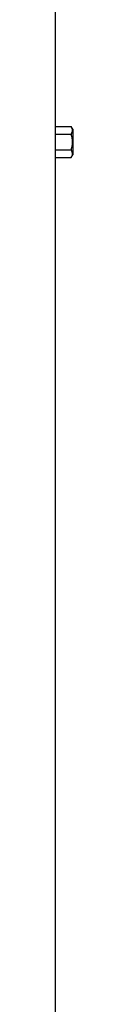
# Model space of a CAD drawing. Header units: millimetres. Extents: x 2741 to 5178, y 1263 to 6912.
# Tile 8 of 11: x 4484 to 4509, y 4087 to 5469. Entities that reach past the tile are written whole.
import ezdxf

# ---------------------------------------------------------------- set-up
doc = ezdxf.new("R2010")
doc.units = ezdxf.units.MM
doc.header["$LTSCALE"] = 2

msp = doc.modelspace()

# ---------------------------------------------------------------- linework, layer by layer
at = {"color": 7, "linetype": 'Continuous', "lineweight": 25}
for p, q in [((4484.6, 5319.6), (4484.6, 5497.7)), ((4484.3, 5286.7), (4484.3, 5308.7)), ((4484.3, 5308.7), (4506.3, 5308.7)), ((4484.6, 5319.6), (4506.3, 5319.6)), ((4508.6, 5315.7), (4506.3, 5319.6)), ((4508.6, 5315.7), (4508.6, 5297.7)), ((4508.6, 5297.7), (4508.6, 5279.7)), ((4484.3, 5286.7), (4506.3, 5286.7)), ((4484.6, 2847.7), (4484.6, 5275.8)), ((4484.6, 5275.8), (4506.3, 5275.8)), ((4506.3, 5275.8), (4508.6, 5279.7))]:
    msp.add_line(p, q, dxfattribs=at)
for centre, start_param, end_param in [((3796.6, 5319.6), 6.255566, 6.283185), ((3796.6, 5275.8), 0, 0.02762)]:
    msp.add_ellipse(centre, major_axis=(688, 0), ratio=0.57735, start_param=start_param, end_param=end_param, dxfattribs=at)
for points, knots in [([(4506.3, 5319.6), (4506.8, 5318.7), (4507.2, 5317.8), (4507.8, 5316), (4508, 5315.1), (4508, 5313.7), (4507.9, 5313.2), (4507.8, 5312.3), (4507.7, 5311.8), (4507.2, 5310.5), (4506.8, 5309.6), (4506.3, 5308.7)], [0, 0, 0, 0, 0.25, 0.25, 0.5, 0.5, 0.625, 0.625, 0.75, 0.75, 1, 1, 1, 1]), ([(4506.3, 5308.7), (4506.8, 5306.9), (4507.2, 5305.1), (4507.8, 5301.4), (4508, 5299.6), (4508, 5295.8), (4507.8, 5294), (4507.2, 5290.3), (4506.8, 5288.5), (4506.3, 5286.7)], [0, 0, 0, 0, 0.25, 0.25, 0.5, 0.5, 0.75, 0.75, 1, 1, 1, 1]), ([(4506.3, 5286.7), (4506.8, 5285.8), (4507.2, 5284.9), (4507.8, 5283.1), (4508, 5282.2), (4508, 5280.8), (4507.9, 5280.3), (4507.8, 5279.4), (4507.7, 5278.9), (4507.2, 5277.6), (4506.8, 5276.7), (4506.3, 5275.8)], [0, 0, 0, 0, 0.25, 0.25, 0.5, 0.5, 0.625, 0.625, 0.75, 0.75, 1, 1, 1, 1])]:
    msp.add_open_spline(points, degree=3, knots=knots, dxfattribs=at)

doc.saveas('drawing.dxf')
